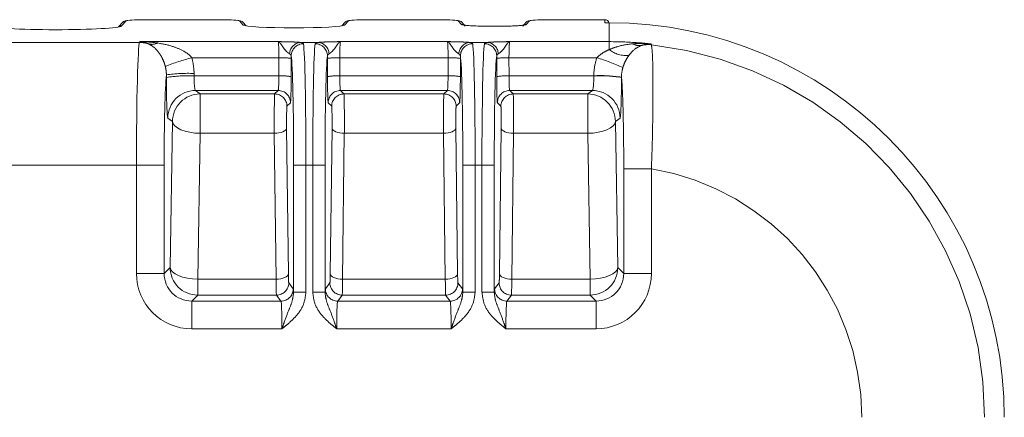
# Model space of a CAD drawing. Header units: millimetres. Extents: x 2 to 601, y 5 to 415.
# Tile 75 of 139: x 91.42 to 97.82, y 376.67 to 379.26. Entities that reach past the tile are written whole.
import ezdxf

# ---------------------------------------------------------------- set-up
doc = ezdxf.new("R2010")
doc.units = ezdxf.units.MM
doc.linetypes.add('PHANTOM', pattern=[12.7, 6.35, -1.27, 1.27, -1.27, 1.27, -1.27])

msp = doc.modelspace()

# ---------------------------------------------------------------- linework, layer by layer
at = {"color": 7, "linetype": 'Continuous', "lineweight": 15}
for p, q in [((92.0854, 379.2412), (92.0583, 379.2106)), ((92.0855, 379.2414), (92.0854, 379.2412)), ((92.7238, 379.2574), (92.2276, 379.2574)), ((92.2276, 379.2573), (92.2276, 379.2574)), ((92.7238, 379.2573), (92.7238, 379.2574)), ((92.8661, 379.2412), (92.866, 379.2413)), ((92.8869, 379.2177), (92.8661, 379.2412)), ((93.53, 379.2412), (93.5092, 379.2177)), ((93.5302, 379.2414), (93.53, 379.2412)), ((94.1469, 379.2574), (93.6723, 379.2574)), ((93.6723, 379.2573), (93.6723, 379.2574)), ((94.1469, 379.2573), (94.1469, 379.2574)), ((94.2891, 379.2412), (94.2891, 379.2413)), ((94.3107, 379.2168), (94.2891, 379.2412)), ((94.7072, 379.2412), (94.6853, 379.2164)), ((94.7074, 379.2414), (94.7072, 379.2412)), ((95.2196, 379.2574), (94.8495, 379.2574)), ((94.8495, 379.2573), (94.8495, 379.2574)), ((94.5341, 377.603), (94.5457, 378.5525))]:
    msp.add_line(p, q, dxfattribs=at)
at = {"color": 7, "linetype": 'PHANTOM', "lineweight": 0}
for p, q in [((92.1079, 379.2513), (92.0774, 379.2169)), ((92.7238, 379.2573), (92.2276, 379.2573)), ((92.8685, 379.2232), (92.8436, 379.2513)), ((93.5525, 379.2513), (93.5276, 379.2232)), ((94.1469, 379.2573), (93.6723, 379.2573)), ((94.2881, 379.2271), (94.2666, 379.2513)), ((94.7297, 379.2513), (94.7078, 379.2265)), ((95.218, 379.2573), (94.8495, 379.2573)), ((95.218, 379.2379), (95.218, 379.2573)), ((95.248, 379.238), (95.248, 379.1153)), ((89.0013, 379.11), (92.1947, 379.11)), ((92.1947, 379.11), (92.1982, 379.1153)), ((92.1982, 379.1153), (93.0957, 379.1153)), ((93.2398, 379.11), (93.3563, 379.11)), ((93.5004, 379.1153), (94.1957, 379.1153)), ((94.3398, 379.11), (94.4563, 379.11)), ((94.6004, 379.1153), (95.248, 379.1153)), ((95.248, 379.1153), (95.248, 379.0634)), ((95.5177, 379.1004), (95.5215, 379.0947)), ((93.1001, 379.0102), (92.5346, 379.0102)), ((93.1, 378.892), (93.1001, 379.0102)), ((93.1801, 379.006), (93.1799, 378.8878)), ((93.4162, 378.8878), (93.416, 379.006)), ((93.496, 379.0102), (93.4961, 378.892)), ((94.2001, 379.0102), (93.496, 379.0102)), ((94.2, 378.892), (94.2001, 379.0102)), ((94.2801, 379.006), (94.2799, 378.8878)), ((94.5162, 378.8878), (94.516, 379.006)), ((94.596, 379.0102), (94.5961, 378.892)), ((95.166, 379.0102), (94.596, 379.0102)), ((92.5487, 378.9079), (92.5487, 378.892)), ((92.3689, 378.8826), (92.3688, 378.8985)), ((92.5487, 378.892), (93.1, 378.892)), ((93.4961, 378.892), (94.2, 378.892)), ((94.5961, 378.892), (95.1473, 378.892)), ((95.1473, 378.892), (95.1473, 378.8931)), ((95.3272, 378.8837), (95.3272, 378.8826)), ((93.0954, 378.7973), (92.5583, 378.7973)), ((92.5583, 378.7973), (92.5884, 378.7747)), ((93.0727, 378.7747), (93.0954, 378.7973)), ((94.1954, 378.7973), (93.5007, 378.7973)), ((93.5007, 378.7973), (93.5233, 378.7747)), ((94.1727, 378.7747), (94.1954, 378.7973)), ((95.1378, 378.7973), (94.6007, 378.7973)), ((94.6007, 378.7973), (94.6233, 378.7747)), ((95.1077, 378.7747), (95.1378, 378.7973)), ((92.5884, 378.7747), (93.0727, 378.7747)), ((92.5884, 378.7747), (92.5884, 378.5186)), ((93.1753, 378.7173), (93.1527, 378.6947)), ((93.4434, 378.6947), (93.4207, 378.7173)), ((93.5233, 378.7747), (94.1727, 378.7747)), ((94.2753, 378.7173), (94.2527, 378.6947)), ((94.5434, 378.6947), (94.5207, 378.7173)), ((94.6233, 378.7747), (95.1077, 378.7747)), ((95.1077, 378.7747), (95.1077, 378.5186)), ((92.4085, 378.5947), (92.3784, 378.6173)), ((92.3931, 377.6452), (92.4085, 378.5947)), ((95.3177, 378.6173), (95.2876, 378.5947)), ((95.2876, 378.5947), (95.303, 377.6452)), ((93.1504, 378.5525), (93.162, 377.603)), ((93.4341, 377.603), (93.4457, 378.5525)), ((94.2504, 378.5525), (94.262, 377.603)), ((92.5884, 378.5186), (92.573, 377.5692)), ((93.0704, 378.5186), (92.5884, 378.5186)), ((93.082, 377.5692), (93.0704, 378.5186)), ((93.5256, 378.5186), (93.514, 377.5692)), ((94.1704, 378.5186), (93.5256, 378.5186)), ((94.182, 377.5692), (94.1704, 378.5186)), ((94.6256, 378.5186), (94.614, 377.5692)), ((95.1077, 378.5186), (94.6256, 378.5186)), ((95.1231, 377.5692), (95.1077, 378.5186)), ((92.1742, 378.3111), (91.2496, 378.3111)), ((92.1742, 378.3111), (92.3541, 378.3111)), ((92.1742, 377.6063), (92.1742, 378.3111)), ((92.3541, 378.3111), (92.3541, 377.6063)), ((93.276, 378.3111), (93.196, 378.3111)), ((93.196, 377.4847), (93.196, 378.3111)), ((93.3201, 378.3111), (93.276, 378.3111)), ((93.276, 378.3111), (93.276, 377.4847)), ((93.3201, 378.3111), (93.4001, 378.3111)), ((93.3201, 377.4847), (93.3201, 378.3111)), ((93.4001, 378.3111), (93.4001, 377.4847)), ((94.376, 378.3111), (94.296, 378.3111)), ((94.296, 377.4847), (94.296, 378.3111)), ((94.4201, 378.3111), (94.376, 378.3111)), ((94.376, 378.3111), (94.376, 377.4847)), ((94.4201, 378.3111), (94.5001, 378.3111)), ((94.4201, 377.4847), (94.4201, 378.3111)), ((94.5001, 378.3111), (94.5001, 377.4847)), ((95.5219, 378.2881), (95.342, 378.2881)), ((95.342, 377.6063), (95.342, 378.2881)), ((95.5219, 378.2881), (95.5219, 377.6063)), ((92.3541, 377.6063), (92.3931, 377.6452)), ((95.303, 377.6452), (95.342, 377.6063)), ((92.1742, 377.6063), (92.3541, 377.6063)), ((92.573, 377.5692), (92.573, 377.4653)), ((92.573, 377.5692), (93.082, 377.5692)), ((93.514, 377.5692), (94.182, 377.5692)), ((94.614, 377.5692), (95.1231, 377.5692)), ((95.1231, 377.4653), (95.1231, 377.5692)), ((95.5219, 377.6063), (95.342, 377.6063)), ((93.1643, 377.5453), (93.1935, 377.5063)), ((93.4026, 377.5063), (93.4318, 377.5453)), ((94.2643, 377.5453), (94.2935, 377.5063)), ((94.5026, 377.5063), (94.5318, 377.5453)), ((92.573, 377.4653), (92.534, 377.4264)), ((93.0843, 377.4653), (92.573, 377.4653)), ((93.1135, 377.4264), (93.0843, 377.4653)), ((93.276, 377.4847), (93.196, 377.4847)), ((93.3201, 377.4847), (93.4001, 377.4847)), ((93.5118, 377.4653), (93.4825, 377.4264)), ((94.1843, 377.4653), (93.5118, 377.4653)), ((94.2135, 377.4264), (94.1843, 377.4653)), ((94.376, 377.4847), (94.296, 377.4847)), ((94.4201, 377.4847), (94.5001, 377.4847)), ((94.6118, 377.4653), (94.5825, 377.4264)), ((95.1231, 377.4653), (94.6118, 377.4653)), ((95.1621, 377.4264), (95.1231, 377.4653)), ((92.534, 377.2465), (92.534, 377.4264)), ((92.534, 377.4264), (93.1135, 377.4264)), ((93.4825, 377.4264), (94.2135, 377.4264)), ((94.5825, 377.4264), (95.1621, 377.4264)), ((95.1621, 377.2465), (95.1621, 377.4264)), ((93.1201, 377.2465), (92.534, 377.2465)), ((94.2201, 377.2465), (93.476, 377.2465)), ((95.1621, 377.2465), (94.576, 377.2465))]:
    msp.add_line(p, q, dxfattribs=at)
at = {"color": 7, "linetype": 'PHANTOM', "lineweight": 0, "flags": 128}
for points in [[(92.5884, 378.5186), (92.554, 378.5205), (92.5209, 378.5251), (92.4902, 378.5323), (92.4632, 378.5417), (92.4408, 378.5532), (92.4238, 378.5661), (92.4129, 378.5802), (92.4085, 378.5947)], [(95.2876, 378.5947), (95.2831, 378.5802), (95.2723, 378.5661), (95.2553, 378.5532), (95.2329, 378.5417), (95.2059, 378.5323), (95.1752, 378.5251), (95.1421, 378.5205), (95.1077, 378.5186)], [(93.1504, 378.5525), (93.1486, 378.5459), (93.1438, 378.5397), (93.1363, 378.5339), (93.1263, 378.5288), (93.1143, 378.5246), (93.1006, 378.5214), (93.0858, 378.5194), (93.0704, 378.5186)], [(93.4457, 378.5525), (93.4475, 378.5459), (93.4523, 378.5397), (93.4598, 378.5339), (93.4697, 378.5288), (93.4818, 378.5246), (93.4955, 378.5214), (93.5103, 378.5194), (93.5256, 378.5186)], [(94.2504, 378.5525), (94.2486, 378.5459), (94.2438, 378.5397), (94.2363, 378.5339), (94.2263, 378.5288), (94.2143, 378.5246), (94.2006, 378.5214), (94.1858, 378.5194), (94.1704, 378.5186)], [(94.5457, 378.5525), (94.5475, 378.5459), (94.5523, 378.5397), (94.5598, 378.5339), (94.5697, 378.5288), (94.5818, 378.5246), (94.5955, 378.5214), (94.6103, 378.5194), (94.6256, 378.5186)], [(92.3931, 377.6452), (92.3975, 377.6307), (92.4084, 377.6167), (92.4253, 377.6037), (92.4477, 377.5923), (92.4747, 377.5828), (92.5054, 377.5756), (92.5385, 377.571), (92.573, 377.5692)], [(95.303, 377.6452), (95.2986, 377.6307), (95.2877, 377.6167), (95.2708, 377.6037), (95.2484, 377.5923), (95.2213, 377.5828), (95.1907, 377.5756), (95.1575, 377.571), (95.1231, 377.5692)], [(93.162, 377.603), (93.1602, 377.5965), (93.1554, 377.5902), (93.1479, 377.5844), (93.1379, 377.5793), (93.1259, 377.5751), (93.1122, 377.572), (93.0974, 377.5699), (93.082, 377.5692)], [(93.4341, 377.603), (93.4359, 377.5965), (93.4407, 377.5902), (93.4482, 377.5844), (93.4581, 377.5793), (93.4702, 377.5751), (93.4839, 377.572), (93.4987, 377.5699), (93.514, 377.5692)], [(94.262, 377.603), (94.2602, 377.5965), (94.2554, 377.5902), (94.2479, 377.5844), (94.2379, 377.5793), (94.2259, 377.5751), (94.2122, 377.572), (94.1974, 377.5699), (94.182, 377.5692)], [(94.5341, 377.603), (94.5359, 377.5965), (94.5407, 377.5902), (94.5482, 377.5844), (94.5581, 377.5793), (94.5702, 377.5751), (94.5839, 377.572), (94.5987, 377.5699), (94.614, 377.5692)]]:
    msp.add_lwpolyline(points, dxfattribs=at)
at = {"color": 7, "linetype": 'Continuous', "lineweight": 15}
for centre, radius, start, end in [((92.1078, 379.2214), 0.0299, 89.82792, 138.50597), ((92.8437, 379.2214), 0.0299, 41.49395, 90.17216), ((93.5524, 379.2214), 0.0299, 89.82799, 138.5059), ((94.2667, 379.2214), 0.0299, 41.49592, 90.1702), ((94.7296, 379.2214), 0.0299, 89.82618, 138.50771), ((95.248, 376.6703), 2.5677, 0, 90), ((92.8686, 379.1934), 0.0297, 55.35836, 90.22826)]:
    msp.add_arc(centre, radius, start, end, dxfattribs=at)
at = {"color": 7, "linetype": 'PHANTOM', "lineweight": 0}
for centre, radius, start, end in [((94.7075, 379.1969), 0.0296, 89.5829, 138.63133), ((92.0774, 379.187), 0.03, 89.90183, 127.29692), ((93.5275, 379.1934), 0.0297, 89.78305, 124.62997), ((92.1944, 378.9296), 0.1805, 70.70784, 89.88114), ((92.2747, 379.1874), 0.0899, 256.69114, 295.39213), ((93.247, 379.0333), 0.0771, 95.36188, 178.48409), ((93.26, 379.0214), 0.0799, 89.92389, 179.38363), ((93.3361, 379.0214), 0.0799, 0.61629, 90.07618), ((93.3491, 379.0333), 0.0771, 1.51585, 84.63819), ((94.347, 379.0333), 0.0771, 95.36195, 178.48402), ((94.36, 379.0214), 0.0799, 89.92363, 179.3839), ((94.4361, 379.0214), 0.0799, 0.6161, 90.07637), ((94.4491, 379.0333), 0.0771, 1.51556, 84.63816), ((95.4446, 379.1743), 0.0852, 239.13479, 277.92805), ((95.3524, 379.1868), 0.1616, 229.79382, 278.5056), ((95.5017, 378.916), 0.1798, 83.67039, 104.61506), ((95.248, 376.6703), 2.4397, 0, 83.56457), ((92.8136, 377.8769), 1.1672, 103.83248, 112.75629), ((93.1186, 378.5988), 0.4118, 81.41622, 92.57665), ((93.4775, 378.5988), 0.4118, 87.42337, 98.58376), ((94.2186, 378.5988), 0.4118, 81.41629, 92.5766), ((94.5775, 378.5988), 0.4118, 87.4234, 98.58371), ((94.8284, 377.8537), 1.2047, 65.07504, 73.7271), ((92.5076, 377.9701), 0.9388, 87.49125, 98.50232), ((92.5078, 377.9521), 0.9408, 87.50311, 98.49046), ((93.1186, 378.4826), 0.4098, 81.38949, 92.6034), ((93.4775, 378.4826), 0.4098, 87.39655, 98.61058), ((94.2186, 378.4826), 0.4098, 81.38935, 92.60351), ((94.5775, 378.4826), 0.4098, 87.3966, 98.61051), ((95.1884, 377.9552), 0.9388, 81.49763, 92.5088), ((95.1883, 377.9521), 0.9408, 81.50953, 92.49689), ((92.5585, 378.6172), 0.1801, 90.06375, 179.95031), ((93.0953, 378.7172), 0.08, 0.04709, 89.95785), ((93.5008, 378.7172), 0.08, 90.04215, 179.95291), ((94.1953, 378.7172), 0.08, 0.04717, 89.95791), ((94.6008, 378.7172), 0.08, 90.04247, 179.95245), ((95.1376, 378.6172), 0.1801, 0.04961, 89.93627), ((92.5886, 378.5945), 0.1801, 90.07448, 179.93957), ((93.0727, 378.6946), 0.08, 0.03999, 89.948), ((93.5234, 378.6946), 0.08, 90.052, 179.96001), ((94.1727, 378.6946), 0.08, 0.03965, 89.94808), ((94.6234, 378.6946), 0.08, 90.05208, 179.95993), ((95.1074, 378.5945), 0.1801, 0.0604, 89.92548), ((95.248, 376.6703), 1.6408, 0, 80.39344), ((92.5732, 377.6455), 0.1801, 180.08267, 269.91846), ((95.1229, 377.6455), 0.1801, 270.08162, 359.91719), ((93.0843, 377.5454), 0.08, 270.04984, 359.94522), ((93.1135, 377.5064), 0.08, 270.04986, 359.92798), ((93.4826, 377.5064), 0.08, 180.07189, 269.95014), ((93.5118, 377.5454), 0.08, 180.05492, 269.95002), ((94.1843, 377.5454), 0.08, 270.04966, 359.94527), ((94.2135, 377.5064), 0.08, 270.05005, 359.92779), ((94.5826, 377.5064), 0.08, 180.07183, 269.95033), ((94.6118, 377.5454), 0.08, 180.05511, 269.94997)]:
    msp.add_arc(centre, radius, start, end, dxfattribs=at)
at = {"color": 7, "linetype": 'Continuous', "lineweight": 15}
for centre, major_axis, ratio, start_param, end_param in [((92.2278, 379.251), (0.12, 0), 0.052395, 1.57196, 3.095306), ((92.7237, 379.251), (0.12, 0), 0.052395, 0.046287, 1.569633), ((93.6724, 379.251), (0.12, 0), 0.052395, 1.57196, 3.095306), ((94.1467, 379.251), (0.12, 0), 0.052395, 0.046287, 1.569633), ((94.8496, 379.251), (0.12, 0), 0.052395, 1.57196, 3.095306), ((95.218, 379.2274), (0.0218, 0.0218), 0.948965, 5.834523, 7.094763), ((95.248, 371.5427), (0, 7.6953), 0.745659, 0, 0.005228), ((91.648, 379.2183), (0.43, 0), 0.059274, 3.193953, 6.230825), ((93.198, 379.2242), (0.33, 0), 0.059274, 3.193953, 6.230825)]:
    msp.add_ellipse(centre, major_axis=major_axis, ratio=ratio, start_param=start_param, end_param=end_param, dxfattribs=at)
at = {"color": 7, "linetype": 'PHANTOM', "lineweight": 0}
for centre, major_axis, ratio, start_param, end_param in [((94.498, 379.2271), (0.21, 0), 0.059274, 3.14907, 6.230825), ((92.1959, 378.3111), (0, 0.8), 0.027064, 0.05236, 1.570796), ((93.0954, 379.0154), (0, 0.1), 0.047135, 4.660029, 6.230825), ((93.2571, 378.3111), (0, 0.8), 0.023567, 4.712389, 6.12636), ((93.339, 378.3111), (0, 0.8), 0.023567, 0.156825, 1.570796), ((93.5007, 379.0154), (0, 0.1), 0.047135, 0.05236, 1.623156), ((94.1954, 379.0154), (0, 0.1), 0.047135, 4.660029, 6.230825), ((94.3571, 378.3111), (0, 0.8), 0.023567, 4.712389, 6.12636), ((94.439, 378.3111), (0, 0.8), 0.023567, 0.156825, 1.570796), ((94.6007, 379.0154), (0, 0.1), 0.047135, 0.05236, 1.623156), ((93.1771, 378.3111), (0, 0.72), 0.026186, 4.712389, 6.12636), ((93.1754, 379.0154), (0, 0.18), 0.026186, 4.660029, 4.750676), ((93.4189, 378.3111), (0, 0.72), 0.026186, 0.156825, 1.570796), ((93.4207, 379.0154), (0, 0.18), 0.026186, 1.532509, 1.623156), ((94.2771, 378.3111), (0, 0.72), 0.026186, 4.712389, 6.12636), ((94.2754, 379.0154), (0, 0.18), 0.026186, 4.660029, 4.750676), ((94.5189, 378.3111), (0, 0.72), 0.026186, 0.156825, 1.570796), ((94.5207, 379.0154), (0, 0.18), 0.026186, 1.532509, 1.623156), ((92.3758, 378.3111), (0, 0.62), 0.034921, 0.325842, 1.570796), ((92.3786, 378.8972), (0, 0.28), 0.034921, 1.623156, 3.115413), ((92.5585, 378.8972), (0, 0.1), 0.097778, 1.623156, 3.115413), ((93.0952, 378.8972), (0, 0.1), 0.047135, 3.167773, 4.660029), ((93.1752, 378.8972), (0, 0.18), 0.026186, 3.167773, 4.660029), ((93.4209, 378.8972), (0, 0.18), 0.026186, 1.623156, 3.115413), ((93.5008, 378.8972), (0, 0.1), 0.047135, 1.623156, 3.115413), ((94.1952, 378.8972), (0, 0.1), 0.047135, 3.167773, 4.660029), ((94.2752, 378.8972), (0, 0.18), 0.026186, 3.167773, 4.660029), ((94.5209, 378.8972), (0, 0.18), 0.026186, 1.623156, 3.115413), ((94.6008, 378.8972), (0, 0.1), 0.047135, 1.623156, 3.115413), ((95.1376, 378.8972), (0, 0.1), 0.097778, 3.167773, 4.660029), ((95.3175, 378.8972), (0, 0.28), 0.034921, 3.167773, 4.660029), ((93.0728, 378.5947), (0, 0.18), 0.014548, 0.02618, 2.007129), ((93.5233, 378.5947), (0, 0.18), 0.014548, 4.276057, 6.257005), ((94.1728, 378.5947), (0, 0.18), 0.014548, 0.02618, 2.007129), ((94.6233, 378.5947), (0, 0.18), 0.014548, 4.276057, 6.257005), ((93.1528, 378.5947), (0, 0.1), 0.026186, 0.02618, 2.007129), ((93.4433, 378.5947), (0, 0.1), 0.026186, 4.276057, 6.257005), ((94.2528, 378.5947), (0, 0.1), 0.026186, 0.02618, 2.007129), ((94.5433, 378.5947), (0, 0.1), 0.026186, 4.276057, 6.257005), ((92.5344, 377.6067), (0.2549, 0.2549), 0.998783, 2.356803, 3.926382), ((92.5344, 377.6067), (0.1277, 0.1277), 0.996359, 2.356803, 3.926382), ((93.0844, 377.6452), (0, 0.18), 0.014548, 2.007129, 3.106686), ((93.1644, 377.6452), (0, 0.1), 0.026186, 2.007129, 3.106686), ((93.4317, 377.6452), (0, 0.1), 0.026186, 3.176499, 4.276057), ((93.5117, 377.6452), (0, 0.18), 0.014548, 3.176499, 4.276057), ((94.1844, 377.6452), (0, 0.18), 0.014548, 2.007129, 3.106686), ((94.2644, 377.6452), (0, 0.1), 0.026186, 2.007129, 3.106686), ((94.5317, 377.6452), (0, 0.1), 0.026186, 3.176499, 4.276057), ((94.6117, 377.6452), (0, 0.18), 0.014548, 3.176499, 4.276057), ((95.1616, 377.6067), (-0.2549, 0.2549), 0.998783, 2.356803, 3.926382), ((95.1616, 377.6067), (0.1277, -0.1277), 0.996359, 5.498396, 7.067974), ((93.1933, 377.2465), (0, 0.26), 0.026186, 5.870878, 6.248279), ((93.4028, 377.2465), (0, 0.26), 0.026186, 0.034907, 0.412307), ((94.2933, 377.2465), (0, 0.26), 0.026186, 5.870878, 6.248279), ((94.5028, 377.2465), (0, 0.26), 0.026186, 0.034907, 0.412307), ((93.1133, 377.2465), (0, 0.18), 0.037824, 4.712389, 6.248279), ((93.4828, 377.2465), (0, 0.18), 0.037824, 0.034907, 1.570796), ((94.2133, 377.2465), (0, 0.18), 0.037824, 4.712389, 6.248279), ((94.5828, 377.2465), (0, 0.18), 0.037824, 0.034907, 1.570796)]:
    msp.add_ellipse(centre, major_axis=major_axis, ratio=ratio, start_param=start_param, end_param=end_param, dxfattribs=at)
at = {"color": 7, "linetype": 'Continuous', "lineweight": 15}
for points, knots in [([(94.2881, 379.2271), (94.292, 379.2265), (94.2998, 379.2255), (94.3077, 379.221), (94.3101, 379.2172), (94.3103, 379.2168)], [0, 0, 0, 0, 0.470798, 0.941296, 1, 1, 1, 1]), ([(94.5089, 379.2149), (94.5006, 379.2148), (94.4714, 379.2146), (94.4208, 379.2154), (94.3654, 379.2174), (94.3256, 379.2198), (94.3034, 379.2228), (94.3023, 379.2231), (94.302, 379.2232)], [0, 0, 0, 0, 0.079875, 0.282718, 0.491001, 0.70822, 0.903636, 1, 1, 1, 1]), ([(94.6951, 379.2234), (94.6949, 379.2234), (94.6942, 379.2232), (94.6822, 379.2211), (94.6549, 379.2187), (94.608, 379.2164), (94.5562, 379.215), (94.5217, 379.2149), (94.5089, 379.2149)], [0, 0, 0, 0, 0.06277, 0.205296, 0.414436, 0.644518, 0.868353, 1, 1, 1, 1])]:
    msp.add_open_spline(points, degree=3, knots=knots, dxfattribs=at)
at = {"color": 7, "linetype": 'PHANTOM', "lineweight": 0}
for points, knots in [([(92.254, 379.0999), (92.2433, 379.1042), (92.225, 379.1117), (92.2063, 379.1142), (92.1984, 379.1153), (92.1982, 379.1153)], [0, 0, 0, 0, 0.573513, 0.990803, 1, 1, 1, 1]), ([(92.1982, 379.1153), (92.1986, 379.1153), (92.215, 379.1149), (92.2534, 379.1135), (92.2913, 379.1089), (92.3132, 379.1062)], [0, 0, 0, 0, 0.010093, 0.426379, 1, 1, 1, 1]), ([(92.3621, 378.9532), (92.3601, 378.9603), (92.3528, 378.9854), (92.3326, 379.0274), (92.2993, 379.073), (92.2699, 379.0904), (92.254, 379.0999)], [0, 0, 0, 0, 0.091242, 0.320726, 0.630004, 1, 1, 1, 1]), ([(92.3132, 379.1062), (92.3453, 379.1002), (92.4019, 379.0896), (92.4715, 379.0603), (92.5142, 379.0331), (92.5303, 379.015), (92.5346, 379.0102)], [0, 0, 0, 0, 0.403955, 0.713794, 0.923585, 1, 1, 1, 1]), ([(93.0957, 379.1153), (93.0957, 379.1153), (93.0983, 379.1147), (93.1025, 379.1126), (93.1118, 379.1029), (93.1246, 379.0815), (93.1482, 379.0504), (93.1636, 379.0397), (93.1699, 379.0353)], [0, 0, 0, 0, 0.003982, 0.145745, 0.239937, 0.508729, 0.799757, 1, 1, 1, 1]), ([(93.0957, 379.1153), (93.0959, 379.1153), (93.1007, 379.1151), (93.1198, 379.1149), (93.1473, 379.1143), (93.1685, 379.1137), (93.1765, 379.1135)], [0, 0, 0, 0, 0.009097, 0.171808, 0.686163, 1, 1, 1, 1]), ([(93.1765, 379.1135), (93.1854, 379.1132), (93.2109, 379.1123), (93.2284, 379.1109), (93.2398, 379.11)], [0, 0, 0, 0, 0.349334, 1, 1, 1, 1]), ([(93.2398, 379.11), (93.2434, 379.1096), (93.2553, 379.108), (93.2581, 379.1041), (93.2601, 379.1013)], [0, 0, 0, 0, 0.304588, 1, 1, 1, 1]), ([(93.336, 379.1013), (93.3365, 379.1026), (93.3381, 379.1069), (93.3489, 379.1087), (93.3563, 379.11)], [0, 0, 0, 0, 0.309433, 1, 1, 1, 1]), ([(93.3563, 379.11), (93.3677, 379.1109), (93.3851, 379.1123), (93.4107, 379.1132), (93.4196, 379.1135)], [0, 0, 0, 0, 0.650667, 1, 1, 1, 1]), ([(93.4196, 379.1135), (93.4276, 379.1137), (93.4487, 379.1143), (93.4763, 379.1149), (93.4954, 379.1151), (93.5002, 379.1153), (93.5004, 379.1153)], [0, 0, 0, 0, 0.3138354, 0.8281897, 0.9909033, 1, 1, 1, 1]), ([(93.5004, 379.1153), (93.5004, 379.1153), (93.4978, 379.1147), (93.4936, 379.1126), (93.4843, 379.1029), (93.4715, 379.0815), (93.4479, 379.0504), (93.4324, 379.0397), (93.4262, 379.0353)], [0, 0, 0, 0, 0.003982, 0.145745, 0.239937, 0.508729, 0.799757, 1, 1, 1, 1]), ([(94.1957, 379.1153), (94.1957, 379.1153), (94.1983, 379.1147), (94.2025, 379.1126), (94.2118, 379.1029), (94.2246, 379.0815), (94.2482, 379.0504), (94.2636, 379.0397), (94.2699, 379.0353)], [0, 0, 0, 0, 0.003982, 0.145745, 0.239937, 0.508729, 0.799757, 1, 1, 1, 1]), ([(94.1957, 379.1153), (94.1959, 379.1153), (94.2007, 379.1151), (94.2198, 379.1149), (94.2473, 379.1143), (94.2685, 379.1137), (94.2765, 379.1135)], [0, 0, 0, 0, 0.009097, 0.171806, 0.686161, 1, 1, 1, 1]), ([(94.2765, 379.1135), (94.2854, 379.1132), (94.3109, 379.1123), (94.3284, 379.1109), (94.3398, 379.11)], [0, 0, 0, 0, 0.349334, 1, 1, 1, 1]), ([(94.3398, 379.11), (94.3434, 379.1096), (94.3553, 379.108), (94.3581, 379.1041), (94.3601, 379.1013)], [0, 0, 0, 0, 0.304587, 1, 1, 1, 1]), ([(94.436, 379.1013), (94.4365, 379.1026), (94.4381, 379.1069), (94.4489, 379.1087), (94.4563, 379.11)], [0, 0, 0, 0, 0.3094329, 1, 1, 1, 1]), ([(94.4563, 379.11), (94.4677, 379.1109), (94.4851, 379.1123), (94.5107, 379.1132), (94.5196, 379.1135)], [0, 0, 0, 0, 0.650666, 1, 1, 1, 1]), ([(94.5196, 379.1135), (94.5276, 379.1137), (94.5487, 379.1143), (94.5763, 379.1149), (94.5954, 379.1151), (94.6002, 379.1153), (94.6004, 379.1153)], [0, 0, 0, 0, 0.3138354, 0.8281897, 0.9909033, 1, 1, 1, 1]), ([(94.6004, 379.1153), (94.6004, 379.1153), (94.5978, 379.1147), (94.5936, 379.1126), (94.5843, 379.1029), (94.5715, 379.0815), (94.5479, 379.0504), (94.5324, 379.0397), (94.5262, 379.0353)], [0, 0, 0, 0, 0.003982, 0.145745, 0.239937, 0.508729, 0.799756, 1, 1, 1, 1]), ([(95.248, 379.1153), (95.3148, 379.1139), (95.4049, 379.1121), (95.4945, 379.1028), (95.5177, 379.1004)], [0, 0, 0, 0, 0.741075, 1, 1, 1, 1]), ([(95.248, 379.0634), (95.2673, 379.071), (95.317, 379.0907), (95.369, 379.0972), (95.4008, 379.1012)], [0, 0, 0, 0, 0.389282, 1, 1, 1, 1]), ([(95.4008, 379.1012), (95.427, 379.1025), (95.4657, 379.1045), (95.5045, 379.1015), (95.5173, 379.1004), (95.5177, 379.1004)], [0, 0, 0, 0, 0.670278, 0.990079, 1, 1, 1, 1]), ([(95.5177, 379.1004), (95.5175, 379.1004), (95.5108, 379.1004), (95.4905, 379.1), (95.4701, 379.094), (95.4563, 379.0899)], [0, 0, 0, 0, 0.009023, 0.330545, 1, 1, 1, 1]), ([(93.1699, 379.0353), (93.1717, 379.034), (93.1776, 379.0298), (93.1791, 379.0254), (93.1801, 379.0223)], [0, 0, 0, 0, 0.3105823, 1, 1, 1, 1]), ([(93.4262, 379.0353), (93.4224, 379.0324), (93.4171, 379.0282), (93.4162, 379.0237), (93.416, 379.0223)], [0, 0, 0, 0, 0.6954957, 1, 1, 1, 1]), ([(94.2699, 379.0353), (94.2717, 379.034), (94.2776, 379.0298), (94.2791, 379.0254), (94.2801, 379.0223)], [0, 0, 0, 0, 0.310582, 1, 1, 1, 1]), ([(94.5262, 379.0353), (94.5224, 379.0324), (94.5171, 379.0282), (94.5162, 379.0237), (94.516, 379.0223)], [0, 0, 0, 0, 0.695495, 1, 1, 1, 1]), ([(95.166, 379.0102), (95.179, 379.0216), (95.2041, 379.0435), (95.2338, 379.0569), (95.248, 379.0634)], [0, 0, 0, 0, 0.520826, 1, 1, 1, 1]), ([(95.4563, 379.0899), (95.4392, 379.0819), (95.4105, 379.0686), (95.3861, 379.0389), (95.3763, 379.027)], [0, 0, 0, 0, 0.598733, 1, 1, 1, 1]), ([(95.5215, 379.0947), (95.5238, 379.0808), (95.5286, 379.0532), (95.5323, 378.9024), (95.5321, 378.6898), (95.5282, 378.4716), (95.5235, 378.3348), (95.5219, 378.2881)], [0, 0, 0, 0, 0.220653, 0.4410833, 0.6622055, 0.8847589, 1, 1, 1, 1]), ([(92.5346, 379.0102), (92.5405, 378.9833), (92.5481, 378.9495), (92.5486, 378.915), (92.5487, 378.9079)], [0, 0, 0, 0, 0.794667, 1, 1, 1, 1]), ([(95.1473, 378.8931), (95.1475, 378.9015), (95.1482, 378.9412), (95.1581, 378.9798), (95.166, 379.0102)], [0, 0, 0, 0, 0.213217, 1, 1, 1, 1]), ([(95.3763, 379.027), (95.3693, 379.0166), (95.3553, 378.9958), (95.3425, 378.9664), (95.337, 378.9491), (95.3361, 378.9462)], [0, 0, 0, 0, 0.454395, 0.908505, 1, 1, 1, 1]), ([(92.3688, 378.8985), (92.3688, 378.9023), (92.3687, 378.9207), (92.365, 378.9388), (92.3621, 378.9532)], [0, 0, 0, 0, 0.208842, 1, 1, 1, 1]), ([(95.3361, 378.9462), (95.3323, 378.93), (95.3274, 378.9093), (95.3273, 378.8882), (95.3272, 378.8837)], [0, 0, 0, 0, 0.782081, 1, 1, 1, 1]), ([(95.342, 378.2881), (95.3419, 378.3245), (95.3417, 378.4311), (95.3396, 378.6008), (95.335, 378.7669), (95.3304, 378.8508), (95.3277, 378.8791), (95.3272, 378.8837)], [0, 0, 0, 0, 0.1405579, 0.4117352, 0.6807451, 0.948592, 1, 1, 1, 1]), ([(93.1201, 377.2465), (93.1202, 377.2468), (93.1247, 377.2597), (93.1396, 377.302), (93.1623, 377.365), (93.1895, 377.4269), (93.1941, 377.4676), (93.196, 377.4847)], [0, 0, 0, 0, 0.003344, 0.154986, 0.508692, 0.793878, 1, 1, 1, 1]), ([(93.276, 377.4847), (93.2725, 377.4573), (93.2651, 377.3999), (93.2138, 377.3268), (93.1616, 377.2794), (93.1294, 377.2539), (93.1203, 377.2467), (93.1201, 377.2465)], [0, 0, 0, 0, 0.277376, 0.582236, 0.881293, 0.997274, 1, 1, 1, 1]), ([(93.476, 377.2465), (93.4758, 377.2467), (93.4667, 377.2539), (93.4345, 377.2794), (93.3822, 377.3268), (93.331, 377.3999), (93.3236, 377.4573), (93.3201, 377.4847)], [0, 0, 0, 0, 0.002726, 0.118707, 0.417764, 0.722624, 1, 1, 1, 1]), ([(93.476, 377.2465), (93.4759, 377.2468), (93.4714, 377.2597), (93.4565, 377.302), (93.4338, 377.365), (93.4066, 377.4269), (93.402, 377.4676), (93.4001, 377.4847)], [0, 0, 0, 0, 0.003344, 0.154986, 0.508692, 0.793878, 1, 1, 1, 1]), ([(94.2201, 377.2465), (94.2202, 377.2468), (94.2247, 377.2597), (94.2396, 377.302), (94.2623, 377.365), (94.2895, 377.4269), (94.2941, 377.4676), (94.296, 377.4847)], [0, 0, 0, 0, 0.003344, 0.154986, 0.508692, 0.793878, 1, 1, 1, 1]), ([(94.376, 377.4847), (94.3725, 377.4573), (94.3651, 377.3999), (94.3138, 377.3268), (94.2616, 377.2794), (94.2294, 377.2539), (94.2203, 377.2467), (94.2201, 377.2465)], [0, 0, 0, 0, 0.277376, 0.582236, 0.881293, 0.997273, 1, 1, 1, 1]), ([(94.576, 377.2465), (94.5758, 377.2467), (94.5667, 377.2539), (94.5345, 377.2794), (94.4822, 377.3268), (94.431, 377.3999), (94.4236, 377.4573), (94.4201, 377.4847)], [0, 0, 0, 0, 0.0027257, 0.1187074, 0.4177637, 0.7226242, 1, 1, 1, 1]), ([(94.576, 377.2465), (94.5759, 377.2468), (94.5714, 377.2597), (94.5565, 377.302), (94.5338, 377.365), (94.5066, 377.4269), (94.502, 377.4676), (94.5001, 377.4847)], [0, 0, 0, 0, 0.003344, 0.154985, 0.508692, 0.793878, 1, 1, 1, 1])]:
    msp.add_open_spline(points, degree=3, knots=knots, dxfattribs=at)

doc.saveas('drawing.dxf')
